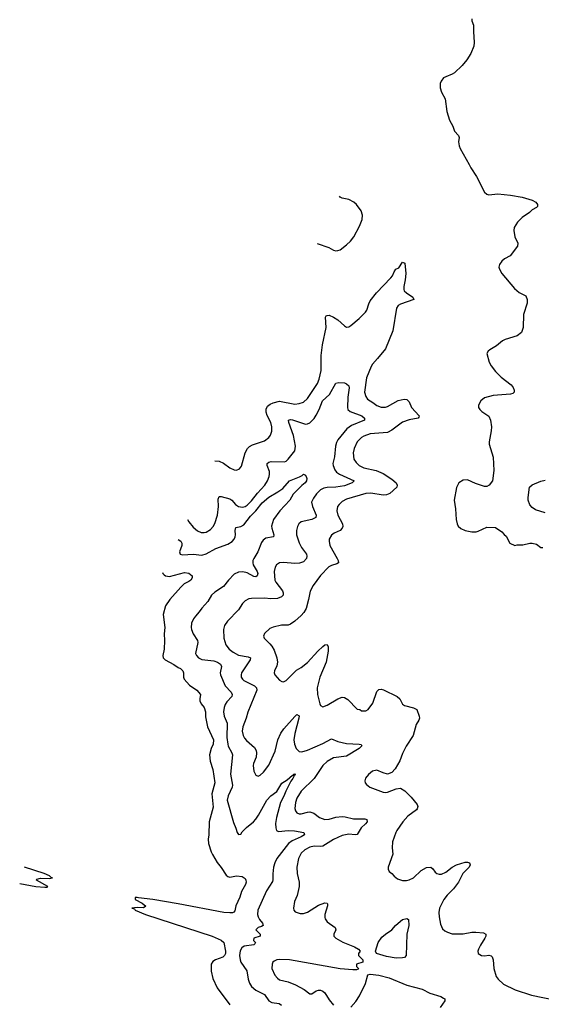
# Model space of a CAD drawing. Header units: inches. Extents: x 2220522 to 2384314, y 721474 to 893490.
# Tile 11 of 256: x 2220522 to 2225355, y 752219 to 761342. Entities that reach past the tile are written whole.
import ezdxf

# ---------------------------------------------------------------- set-up
doc = ezdxf.new("R2010")
doc.units = ezdxf.units.IN
doc.header["$MEASUREMENT"] = 0
doc.layers.add('C2725', color=7, linetype='Continuous')
doc.layers.add('C2726', color=7, linetype='Continuous')

msp = doc.modelspace()

# ---------------------------------------------------------------- linework, layer by layer
at = {"layer": 'C2725', "color": 5}
for points, elevation in [([(2224685.3, 760000), (2224702, 759970), (2224753, 759890), (2224830, 759742.8), (2224850, 759724.9), (2224870, 759719.1), (2224951.5, 759728.5), (2225070, 759717.4), (2225178.6, 759698.6), (2225271, 759670), (2225302.8, 759650), (2225318.8, 759630), (2225318.8, 759610), (2225310, 759601.2), (2225270, 759579.3), (2225244.4, 759555.6), (2225178.8, 759510), (2225132.8, 759467.2), (2225103.4, 759416.6), (2225099.1, 759390), (2225110.4, 759330), (2225137.1, 759270), (2225135.1, 759244.9), (2225066.6, 759153.4), (2225015.2, 759124.8), (2224990, 759104), (2224967.9, 759072.1), (2224962.8, 759050), (2224967.7, 759030), (2224990.6, 758990), (2225108, 758850), (2225150, 758813), (2225210, 758782.8), (2225223, 758750), (2225224.5, 758715.5), (2225190.6, 758610), (2225186.4, 758490), (2225170, 758442.7), (2225130, 758412.3), (2225021.1, 758378.9), (2224993.8, 758366.2), (2224940.7, 758319.3), (2224876.7, 758283.3), (2224861, 758270), (2224851, 758250), (2224870.6, 758170), (2224890, 758134.8), (2224930, 758082.8), (2224982.8, 758030), (2225077.1, 757957.1), (2225094.4, 757934.4), (2225104.9, 757910), (2225102, 757890), (2225090, 757879.5), (2225070, 757871.6), (2224910, 757858.4), (2224830, 757837), (2224794, 757810), (2224773, 757770), (2224773.4, 757750), (2224784, 757730), (2224804, 757710), (2224867.3, 757667.3), (2224885.5, 757630), (2224892.6, 757570), (2224891.5, 757531.6), (2224870.3, 757430), (2224872, 757410), (2224909, 757289), (2224915.8, 757164.2), (2224902, 757070), (2224872.5, 757027.5), (2224850, 757016), (2224830, 757016), (2224743.9, 757043.9), (2224670, 757077), (2224630, 757076), (2224590.4, 757049.6), (2224570, 757008.7), (2224546.7, 756890), (2224561.1, 756810), (2224566.7, 756710), (2224574.9, 756670), (2224584, 756650), (2224608.8, 756628.8), (2224650, 756608.4), (2224710, 756596.4), (2224750, 756596.4), (2224770, 756601.3), (2224850, 756640.7), (2224930, 756636), (2224990, 756596), (2225010.6, 756570.6), (2225030, 756556), (2225064.7, 756490), (2225110, 756471.3), (2225130, 756476), (2225184.7, 756475.3), (2225250, 756491), (2225271, 756491), (2225310, 756482), (2225350, 756451.3), (2225370, 756451)], 320), ([(2223277.6, 759266.8), (2223384.7, 759230), (2223430, 759204.9), (2223450, 759199.1), (2223470, 759203), (2223490, 759210.5), (2223550, 759254.9), (2223587.6, 759290), (2223616.9, 759330), (2223669.6, 759430), (2223694.5, 759490), (2223698, 759530), (2223686, 759570), (2223642.7, 759630), (2223617.2, 759650), (2223570, 759675.1), (2223510, 759689.3), (2223490, 759699), (2223484, 759705.8)], 320), ([(2222331.2, 757253.9), (2222370, 757250.3), (2222411.3, 757231.3), (2222470, 757188.2), (2222510, 757170.5), (2222530, 757168.4), (2222558.3, 757181.7), (2222575.6, 757204.4), (2222610.9, 757330), (2222632.4, 757370), (2222652, 757388), (2222677.9, 757402.1), (2222790, 757439.5), (2222829.6, 757470), (2222846.4, 757493.6), (2222857.7, 757530), (2222859.2, 757570), (2222847.7, 757610), (2222814.3, 757674.3), (2222804.7, 757704.7), (2222805.4, 757734.6), (2222818.7, 757761.3), (2222841.2, 757778.8), (2222870, 757793), (2222928.1, 757808.1), (2223070, 757779.7), (2223110, 757784.4), (2223150, 757799), (2223190, 757831.8), (2223282.3, 757970), (2223298, 758010), (2223314, 758090), (2223314.6, 758230), (2223326.6, 758330), (2223362.8, 758490), (2223355.6, 758584.4), (2223362.3, 758597.8), (2223370, 758602.4), (2223390, 758603.1), (2223430, 758585.5), (2223470, 758560.7), (2223530, 758506.4), (2223550, 758494.4), (2223570, 758496.4), (2223590, 758508.7), (2223667.5, 758572.5), (2223726.6, 758633.4), (2223738.7, 758650), (2223756.9, 758710), (2223770, 758737.1), (2223827.1, 758810), (2223960.8, 758950), (2223976.1, 758970), (2223990, 759004.9), (2224007.6, 759030), (2224036.1, 759043.9), (2224070, 759094.4), (2224090, 759086), (2224100.9, 758990), (2224094.2, 758930), (2224081.3, 758870), (2224081.6, 758841.6), (2224084.6, 758830), (2224104.9, 758810), (2224165.5, 758770), (2224174.8, 758750), (2224050, 758704.8), (2224027.8, 758692.2), (2224013.4, 758670), (2223980.3, 758459.7), (2223910, 758291.2), (2223838.3, 758201.7), (2223790, 758151), (2223777.7, 758130), (2223735.1, 758024.9), (2223715.9, 757890), (2223728, 757850), (2223745.4, 757825.4), (2223795.4, 757795.4), (2223830, 757765.8), (2223870, 757753.2), (2223910, 757753), (2223930, 757758.8), (2224030, 757814.4), (2224085.5, 757825.5), (2224110, 757823.1), (2224130, 757802), (2224151.8, 757750), (2224224.2, 757670), (2224221.6, 757658.4), (2224214.8, 757650), (2224130, 757633.9), (2224068.2, 757611.8), (2223970, 757538.5), (2223930, 757518.2), (2223770, 757504.5), (2223710, 757483.1), (2223687.6, 757470), (2223650, 757429.7), (2223620.7, 757370), (2223611.3, 757330), (2223619, 757270), (2223638, 757238), (2223667.4, 757210), (2223710, 757191), (2223825, 757165), (2223890, 757135.8), (2223970, 757083.5), (2224009.2, 757050), (2224020.8, 757030), (2224017.4, 757010), (2223950, 756952.6), (2223922, 756938), (2223890, 756935.3), (2223774.2, 756954.2), (2223730, 756951.3), (2223550, 756898.5), (2223510, 756876.1), (2223481.5, 756850), (2223467.9, 756830), (2223460.7, 756790), (2223470.2, 756750), (2223514.2, 756670), (2223515.2, 756644.8), (2223510.1, 756629.9), (2223490.9, 756609.1), (2223435.3, 756584.7), (2223410, 756566), (2223390.3, 756530), (2223387.9, 756510), (2223396.5, 756470), (2223462.9, 756350), (2223472.2, 756330), (2223474.9, 756310), (2223460.8, 756299.2), (2223410, 756285.6), (2223387.4, 756272.6), (2223309.5, 756190.5), (2223240.9, 756099.1), (2223212.3, 756047.7), (2223198.6, 755970), (2223175.3, 755884.7), (2223156, 755850), (2223130, 755820.5), (2223070, 755769.7), (2223030, 755741.1), (2223010, 755732.4), (2222947.4, 755732.6), (2222870, 755714.5), (2222839.8, 755700.2), (2222790, 755655.3), (2222781, 755630), (2222787.3, 755610), (2222840.2, 755560.2), (2222857.5, 755537.5), (2222879.1, 755499.1), (2222905.5, 755430), (2222911.7, 755388.3), (2222904.6, 755355.4), (2222883.8, 755310), (2222880.4, 755290), (2222886.4, 755270), (2222930, 755222), (2222950, 755210.6), (2222967.7, 755207.7), (2222990, 755219.1), (2223086, 755314), (2223130, 755338.9), (2223190, 755386), (2223283.5, 755490), (2223330, 755534), (2223350, 755550.4), (2223372, 755552), (2223378.7, 755530), (2223378.5, 755490), (2223361.3, 755390), (2223302.2, 755250), (2223278.6, 755150), (2223282, 755090), (2223303.1, 755003.1), (2223310, 754987.3), (2223330, 754976.3), (2223370, 754990.4), (2223469.8, 755050.2), (2223510, 755063.1), (2223530, 755060.4), (2223563, 755043), (2223650, 754954), (2223672, 754950), (2223690, 754938), (2223730, 754938.8), (2223750, 754950.7), (2223794.3, 755010), (2223830, 755117.3), (2223850, 755134.9), (2223870, 755139.1), (2223893, 755133), (2224020.7, 755070), (2224044.9, 755050), (2224070, 755001), (2224085.9, 754985.8), (2224170, 754967), (2224200.5, 754950), (2224223.1, 754890), (2224226.4, 754870), (2224220.4, 754850), (2224196, 754810), (2224168.4, 754710), (2224103.1, 754610), (2224070, 754544), (2224045.5, 754474.5), (2224000.9, 754399.1), (2223970, 754365.2), (2223930, 754352.3), (2223890, 754362), (2223830, 754389.5), (2223790, 754379.5), (2223752.5, 754347.5), (2223726.2, 754313.8), (2223718.8, 754290), (2223722.8, 754270), (2223734.6, 754254.6), (2223766.8, 754230), (2223890, 754183.8), (2223910, 754180.5), (2223930, 754183.8), (2224010, 754216.3), (2224050, 754222), (2224090, 754195.5), (2224150, 754139.3), (2224203.1, 754070), (2224210.4, 754050), (2224206, 754030), (2224198.2, 754021.8), (2224118.6, 753961.4), (2224073.1, 753910), (2224015.5, 753830), (2224006, 753810), (2223975.8, 753724.2), (2223972.2, 753670), (2223979.5, 753610), (2223937.3, 753490), (2223936, 753470), (2223944.7, 753450), (2223970, 753431), (2223990, 753406), (2224022.5, 753382.5), (2224070, 753364.7), (2224105.4, 753365.4), (2224130, 753370.7), (2224169.5, 753390.5), (2224241.4, 753458.6), (2224290, 753486.7), (2224330, 753488), (2224350, 753474), (2224370, 753442.8), (2224386, 753430), (2224410, 753424.4), (2224430, 753425.3), (2224470, 753441.7), (2224529.8, 753490.2), (2224570, 753511.6), (2224650, 753534.9), (2224670, 753536.3), (2224690.4, 753530.4), (2224696.3, 753510), (2224687.3, 753490), (2224629.3, 753430.7), (2224587.6, 753350), (2224542.6, 753290), (2224481.7, 753230), (2224450.3, 753190), (2224410.3, 753110), (2224404.6, 753070), (2224408.8, 753030), (2224421.1, 752961.1), (2224439.3, 752919.3), (2224460.2, 752900.3), (2224485.7, 752885.7), (2224530, 752873.1), (2224630, 752871.1), (2224710, 752885.8), (2224747.7, 752887.8), (2224819.9, 752879.9), (2224841, 752870), (2224840.5, 752850), (2224832.7, 752830), (2224790, 752765.2), (2224773, 752730), (2224768, 752710), (2224770.7, 752690.7), (2224802, 752670), (2224830, 752666.7), (2224870, 752672.4), (2224890, 752667.3), (2224898.7, 752658.7), (2224910, 752632), (2224916.5, 752550), (2224935.3, 752475.3), (2224954, 752450), (2225004.9, 752404.9), (2225111.6, 752351.6), (2225264, 752304), (2225490, 752257)], 280), ([(2222076.4, 756711.8), (2222090, 756690.4), (2222130, 756640.4), (2222170, 756604.9), (2222204.7, 756590), (2222230, 756588.8), (2222250, 756594), (2222290, 756619.5), (2222314.4, 756645.6), (2222330, 756674), (2222354, 756750), (2222364.4, 756830), (2222359.5, 756900.5), (2222370, 756924.4), (2222390, 756924.9), (2222470, 756901.8), (2222488.7, 756888.7), (2222522, 756850), (2222550, 756831.5), (2222584.9, 756825), (2222610, 756830.2), (2222630, 756843.2), (2222670, 756884.1), (2222724.3, 756955.7), (2222793.6, 757030), (2222819.4, 757070), (2222834.8, 757110), (2222837.3, 757130), (2222835.1, 757155.1), (2222815.3, 757210), (2222813.3, 757230), (2222830, 757241.5), (2222853.3, 757246.7), (2222974.6, 757245.4), (2222990, 757250.3), (2223010, 757268.4), (2223070, 757348), (2223077.6, 757390), (2223060.2, 757490), (2223014.5, 757610), (2223012.3, 757630), (2223030, 757636.2), (2223050, 757633.8), (2223170, 757594.2), (2223190, 757596.9), (2223210, 757607.8), (2223250, 757645.5), (2223270, 757678.5), (2223296.2, 757730), (2223326.5, 757810), (2223393.5, 757870), (2223450, 757972.7), (2223479.7, 757980.3), (2223530, 757975.7), (2223550, 757967.5), (2223570.8, 757950), (2223575.7, 757930), (2223563.2, 757843.2), (2223559.3, 757750), (2223563.2, 757730), (2223584.4, 757710), (2223690.6, 757670), (2223717.3, 757650), (2223716, 757630), (2223597.2, 757582.8), (2223553, 757550), (2223470, 757448.4), (2223456.3, 757423.7), (2223446.8, 757390), (2223437.8, 757290), (2223424.2, 757230), (2223424.9, 757210), (2223441.2, 757170), (2223456.1, 757150), (2223483.6, 757130), (2223620.5, 757070), (2223603, 757050), (2223530, 757022.8), (2223450, 757009.9), (2223370, 757007.3), (2223339, 757001), (2223310, 756986.2), (2223272.8, 756950), (2223242.7, 756910), (2223226.7, 756870), (2223234.2, 756830), (2223270.3, 756750), (2223264.9, 756730), (2223230, 756711.8), (2223130, 756689.6), (2223108.5, 756670), (2223095.2, 756644.7), (2223086, 756610), (2223086.7, 756570), (2223110, 756493.4), (2223132.6, 756450), (2223178, 756390), (2223182.6, 756370), (2223178, 756350), (2223150, 756319.7), (2223112.9, 756307.1), (2223070, 756303.9), (2222966.1, 756313.9), (2222930.2, 756309.8), (2222901.6, 756290), (2222890.2, 756269.8), (2222879.6, 756230), (2222886, 756150), (2222894.9, 756130), (2222956.2, 756050), (2222963.6, 756030), (2222962.6, 756010), (2222947.1, 755992.9), (2222910, 755979.7), (2222850, 755976.2), (2222790, 755981.5), (2222670, 755978.5), (2222645.4, 755974.6), (2222610, 755958), (2222586.4, 755933.6), (2222550, 755874), (2222448.2, 755770), (2222419.5, 755730), (2222410.3, 755690), (2222412.9, 755610), (2222431.7, 755550), (2222464.2, 755510), (2222500.9, 755480.9), (2222550, 755454.3), (2222639.6, 755439.6), (2222660.4, 755430), (2222656.5, 755410), (2222578, 755290), (2222572.6, 755270), (2222574, 755250), (2222585.3, 755230), (2222599.3, 755219.3), (2222697.3, 755170), (2222714.7, 755150), (2222718.6, 755130), (2222635.4, 754924.6), (2222620.2, 754870), (2222589.2, 754790), (2222583.8, 754750), (2222591.3, 754710), (2222604.1, 754684.1), (2222622.6, 754662.6), (2222696.9, 754596.9), (2222711.5, 754570), (2222715.8, 754550), (2222711.4, 754510), (2222687.9, 754450), (2222685.2, 754430), (2222690, 754378), (2222710, 754342), (2222730, 754333.4), (2222750, 754342), (2222780.7, 754370), (2222830, 754435.5), (2222890, 754563), (2222915, 754670), (2222941.3, 754730), (2222969.8, 754770), (2223070, 754886), (2223090, 754903), (2223110, 754891.3), (2223108.5, 754870), (2223070, 754729.2), (2223061.6, 754670), (2223069.3, 754630), (2223084.7, 754590), (2223110, 754561.7), (2223136.9, 754556.9), (2223190, 754571.9), (2223330, 754633.8), (2223410, 754678.4), (2223470, 754653.2), (2223550, 754636.5), (2223668.6, 754628.6), (2223684.5, 754624.5), (2223692.7, 754612.7), (2223668.4, 754590), (2223550, 754519.3), (2223430, 754502.9), (2223371.1, 754468.9), (2223331.2, 754430), (2223250, 754312.4), (2223130, 754192.9), (2223089.4, 754130), (2223076.5, 754090), (2223071.5, 754031.5), (2223077.6, 754010), (2223090, 753993), (2223110, 753983.7), (2223130, 753983.7), (2223190, 754000.3), (2223210, 754001.3), (2223248, 753990), (2223299.3, 753950), (2223350, 753931.3), (2223390, 753933.2), (2223450, 753953.8), (2223510, 753960.2), (2223537.2, 753957.2), (2223616.2, 753936.2), (2223718.4, 753938.4), (2223739.1, 753930), (2223741.3, 753910), (2223727.2, 753890), (2223685.4, 753854.6), (2223647.5, 753792.5), (2223630, 753788.3), (2223570, 753796.1), (2223510, 753783.5), (2223430, 753744.2), (2223330, 753683.8), (2223310, 753679.8), (2223250, 753682.5), (2223210, 753674), (2223165.3, 753650), (2223130, 753619.7), (2223104.4, 753570), (2223090.3, 753490), (2223091.6, 753430), (2223111.4, 753350), (2223111.4, 753310), (2223092.3, 753227.7), (2223069.1, 753170), (2223059.5, 753110), (2223060.5, 753090), (2223074.6, 753074.6), (2223120.9, 753060.9), (2223150, 753060.4), (2223190, 753073.4), (2223290, 753136.9), (2223350, 753157.6), (2223370, 753156.3), (2223374.9, 753150), (2223375.3, 753130), (2223350.5, 753050.5), (2223350, 753022), (2223352.7, 753010), (2223370, 752983.8), (2223446, 752930), (2223452.4, 752910), (2223432, 752870), (2223431.8, 752850), (2223450.3, 752830), (2223514.7, 752794.7), (2223624.9, 752750), (2223660.7, 752730), (2223678, 752710), (2223662, 752690), (2223661, 752670), (2223701, 752630), (2223702, 752610), (2223642, 752590), (2223641, 752570), (2223661, 752550), (2223656.8, 752543.2), (2223642.8, 752537.2), (2223610, 752536.9), (2223490, 752547.6), (2223022.7, 752630), (2222925.9, 752634.1), (2222904, 752630), (2222881.1, 752618.9), (2222868.2, 752610), (2222860.4, 752590), (2222859.5, 752550), (2222884.9, 752490), (2222910, 752459.3), (2222930, 752444.2), (2223010, 752426.5), (2223077.6, 752397.6), (2223157.1, 752357.1), (2223210, 752314.8), (2223230, 752316.3), (2223270, 752344.9), (2223290, 752350.6), (2223310, 752350.5), (2223330, 752340.5), (2223350, 752324), (2223390, 752259.1), (2223430.3, 752210.3)], 260), ([(2221989.5, 756527), (2222016.1, 756510), (2222025.4, 756490), (2222024.7, 756470), (2222002.7, 756410), (2222009.3, 756389.3), (2222030, 756382.6), (2222129.2, 756390.8), (2222210, 756381.4), (2222250, 756392.7), (2222338.8, 756441.2), (2222450, 756483), (2222490, 756508.3), (2222508.9, 756530), (2222518.3, 756550), (2222521.7, 756570), (2222517.1, 756610), (2222524.2, 756635.8), (2222570, 756646), (2222597.8, 756662.2), (2222659.3, 756740.7), (2222710.3, 756789.7), (2222770, 756864.4), (2222830, 756916.5), (2222913.8, 756966.2), (2222960.5, 756999.5), (2223020.7, 757070), (2223114.5, 757105.5), (2223140.2, 757119.8), (2223150, 757130.7), (2223170, 757122), (2223179.8, 757099.8), (2223182.8, 757090), (2223179.3, 757070), (2223167.7, 757050), (2223135.5, 757024.5), (2223055.5, 756944.5), (2223023.7, 756890), (2222931, 756790), (2222872.8, 756710), (2222855.5, 756650), (2222857.1, 756630), (2222876.9, 756570), (2222872.7, 756550), (2222802.8, 756537.2), (2222779.2, 756520.8), (2222762, 756498), (2222729.6, 756410.4), (2222690.2, 756350), (2222682.9, 756330), (2222680.6, 756310), (2222686.3, 756290), (2222722, 756230), (2222728.3, 756210), (2222722.6, 756190), (2222710, 756180.4), (2222690, 756184.1), (2222630, 756216.2), (2222590, 756226.5), (2222550, 756222.5), (2222510, 756203.1), (2222456.5, 756150), (2222410.1, 756089.9), (2222330, 756036.9), (2222300.3, 756010), (2222264.2, 755950), (2222209.3, 755890.7), (2222186.1, 755853.9), (2222150, 755815.6), (2222133.4, 755790), (2222114.6, 755750), (2222110.3, 755710), (2222112.9, 755690), (2222130.3, 755650), (2222170.3, 755590), (2222172, 755570), (2222151.6, 755470), (2222159.6, 755450), (2222178, 755430), (2222210, 755414.2), (2222321.7, 755401.7), (2222354.9, 755390), (2222382.6, 755370), (2222391.7, 755350), (2222378, 755290), (2222381.6, 755270), (2222427, 755170), (2222481.2, 755110), (2222491.2, 755090), (2222488, 755070), (2222440.2, 755019.8), (2222424.6, 754995.4), (2222416.1, 754970), (2222411.5, 754930), (2222417.2, 754890), (2222444.8, 754824.8), (2222442, 754690), (2222449.4, 754630), (2222454.8, 754610), (2222487.6, 754550), (2222492.9, 754530), (2222474.3, 754350), (2222493, 754250), (2222491.2, 754230), (2222452.3, 754150), (2222444.7, 754110), (2222502.5, 753902.5), (2222525.5, 753850), (2222537.3, 753810), (2222550, 753791), (2222570, 753794.8), (2222583.8, 753816.2), (2222622.5, 753857.5), (2222688.7, 753910), (2222710, 753934), (2222735.8, 753970), (2222813.2, 754110), (2222849.4, 754150.6), (2222903.1, 754190), (2222950, 754266.7), (2223000.6, 754299.4), (2223050, 754342.8), (2223059, 754341), (2223062, 754350), (2223070, 754354), (2223074.8, 754350), (2223070, 754342), (2223061, 754339), (2223062.8, 754330), (2223053.7, 754310), (2223034.8, 754285.2), (2222987.7, 754192.3), (2222970, 754146.2), (2222938.9, 754090), (2222899.8, 753950), (2222893.4, 753893.4), (2222895, 753855), (2222901.1, 753830), (2222918.3, 753818.3), (2223010, 753828), (2223067.2, 753827.2), (2223154, 753810), (2223160.4, 753790), (2223130.3, 753770), (2223045.6, 753734.4), (2223011.9, 753710), (2222903.2, 753570), (2222885.2, 753530), (2222873.8, 753490), (2222866.9, 753426.9), (2222868.6, 753371.4), (2222863.9, 753356.1), (2222810, 753269.2), (2222728.9, 753090), (2222726.5, 753050), (2222731.5, 753030), (2222744.3, 753004.3), (2222770.4, 752970), (2222777.3, 752950), (2222761.6, 752938.4), (2222730.5, 752929.5), (2222711, 752910), (2222750.7, 752870), (2222751, 752850), (2222691.3, 752830), (2222687.3, 752810), (2222706.8, 752790), (2222702, 752778), (2222692, 752770), (2222603, 752757), (2222579.5, 752740.5), (2222565.3, 752714.7), (2222557.8, 752670), (2222563.8, 752630), (2222571.3, 752610), (2222625.4, 752530), (2222638.4, 752450), (2222650, 752414.9), (2222670, 752384.2), (2222709.4, 752349.4), (2222789.4, 752309.4), (2222830.2, 752250.2), (2222856.7, 752236.7), (2222925.1, 752225.1), (2222948.4, 752210)], 240), ([(2225390, 756772.3), (2225301.6, 756801.6), (2225270, 756821.2), (2225247.6, 756847.6), (2225234.5, 756890), (2225233.8, 756913.8), (2225245.1, 757010), (2225270, 757032.7), (2225350, 757065.5), (2225390, 757074.9)], 320), ([(2221845, 756219.7), (2221849, 756210), (2221859.5, 756199.5), (2221874, 756190), (2221910, 756182), (2222050, 756219.3), (2222090, 756213.4), (2222121, 756190), (2222119.3, 756170), (2222108.2, 756150), (2222090, 756135.1), (2222045.5, 756114.5), (2222015.8, 756084.2), (2221912.4, 755970), (2221873, 755910), (2221850.5, 755829.5), (2221867.7, 755710), (2221860.5, 755650), (2221863.8, 755590), (2221860.5, 755510), (2221846.8, 755450), (2221850.8, 755430), (2221871, 755410), (2221950, 755367.7), (2221990, 755339.1), (2222011, 755330), (2222034.8, 755310), (2222040.7, 755290), (2222039.1, 755250), (2222047.3, 755230), (2222095.2, 755175.2), (2222162.8, 755130), (2222197.3, 755090), (2222190.4, 755050), (2222192.2, 755030), (2222203.1, 755003.1), (2222230.4, 754970), (2222242.4, 754930), (2222242.9, 754882.9), (2222263.1, 754790), (2222317.4, 754670), (2222315, 754630), (2222296.5, 754590), (2222281.5, 754530), (2222285.3, 754470), (2222312.8, 754392.8), (2222329.1, 754270), (2222303.5, 754170), (2222313.4, 754046.6), (2222278, 753910), (2222274.3, 753790), (2222268.2, 753748.2), (2222272.2, 753710), (2222296.9, 753630), (2222306.8, 753606.8), (2222353, 753533), (2222390, 753487.3), (2222434.2, 753414.2), (2222450, 753402.8), (2222470, 753396.3), (2222530, 753407.7), (2222584, 753404), (2222610, 753384.7), (2222617.3, 753370), (2222619.1, 753350), (2222614.4, 753330), (2222577.1, 753262.9), (2222562.8, 753210), (2222525.5, 753130), (2222514.6, 753085.4), (2222507.2, 753072.8), (2222493.1, 753066.9), (2222470, 753064.7), (2222412.3, 753070), (2221989.3, 753150), (2221754, 753190), (2221623.7, 753203.7), (2221611.3, 753208.7), (2221592.7, 753207.3), (2221591.3, 753190), (2221656.1, 753156.1), (2221691, 753129), (2221670, 753114), (2221610, 753115.1), (2221562, 753110), (2221584.7, 753104.7), (2221591, 753090), (2221688, 753050), (2222303.9, 752850), (2222390, 752813.1), (2222412.6, 752792.6), (2222428.1, 752710), (2222427.5, 752690), (2222419.8, 752670), (2222403.6, 752656.4), (2222334.9, 752630), (2222310, 752614.2), (2222297.5, 752590), (2222295.4, 752524.6), (2222310, 752456.4), (2222351, 752370), (2222470, 752213.4)], 220), ([(2220521.9, 753338.7), (2220672, 753310), (2220756.2, 753303.8), (2220775.1, 753304.9), (2220782, 753310), (2220678, 753370), (2220682, 753378), (2220713.6, 753386.4), (2220794.5, 753385.5), (2220826, 753390), (2220812.7, 753392.7), (2220799, 753410), (2220749.2, 753430), (2220566.4, 753488.8)], 220), ([(2223590, 752190.6), (2223635.9, 752244.1), (2223670, 752297.3), (2223724.4, 752410), (2223748.2, 752491.8), (2223770, 752498.9), (2223850.5, 752489.5), (2223944.7, 752464.7), (2224110, 752396.3), (2224250, 752359.8), (2224321.8, 752321.8), (2224424.9, 752290), (2224450, 752276.9), (2224460.4, 752270), (2224462, 752250), (2224416.5, 752190)], 260)]:
    msp.add_lwpolyline(points, dxfattribs=dict(at, elevation=elevation))
at = {"layer": 'C2725', "color": 5, "elevation": 260}
msp.add_lwpolyline([(2224010, 752645), (2223920.4, 752660.4), (2223828.6, 752688.6), (2223818.7, 752710), (2223844.8, 752790), (2223878.6, 752841.4), (2223910, 752868.9), (2223969.6, 752910), (2224004.2, 752950), (2224050, 752990.3), (2224070, 753003.1), (2224110, 753014.8), (2224123.5, 753003.5), (2224127.2, 752950), (2224110.2, 752869.8), (2224101.3, 752670), (2224086.7, 752653.3), (2224070, 752648)], close=True, dxfattribs=at)
at = {"layer": 'C2726', "color": 5, "elevation": 320}
msp.add_lwpolyline([(2224710.8, 761350), (2224710.8, 761330), (2224727.7, 761290), (2224726.2, 761233.8), (2224733, 761130), (2224730, 761098), (2224703, 761030), (2224664.9, 760970), (2224622, 760918), (2224550, 760849.3), (2224530, 760836), (2224470, 760814), (2224450, 760802), (2224426.4, 760773.6), (2224418, 760750), (2224418, 760710), (2224431, 760670), (2224462.8, 760610), (2224480.5, 760490), (2224503.8, 760410), (2224536.4, 760356.4), (2224550.7, 760310), (2224588.3, 760268.3), (2224592.7, 760250), (2224587.7, 760210), (2224593.2, 760173.2), (2224602, 760150), (2224685.3, 760000)], dxfattribs=at)

doc.saveas('drawing.dxf')
